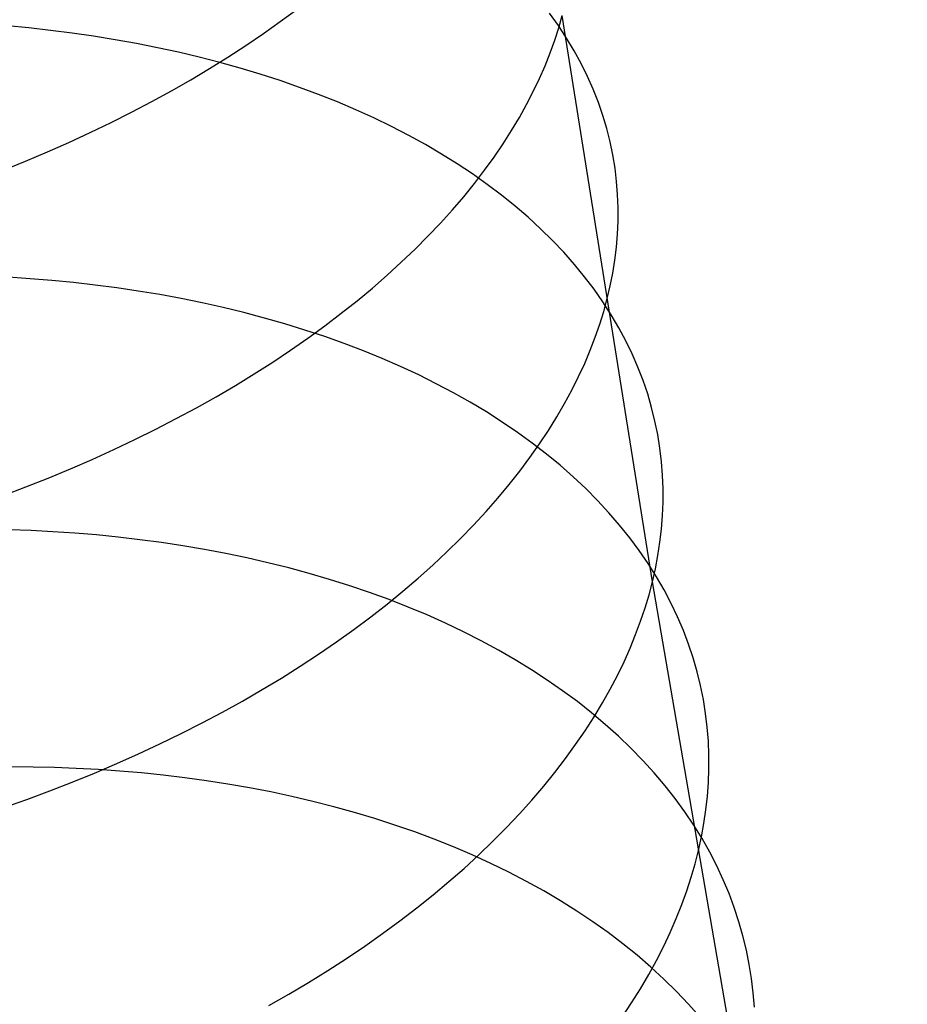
# Model space of a CAD drawing. Extents: x -37 to 483, y -973 to -253.
# Tile 9 of 197: x 40 to 52, y -917 to -904. Entities that reach past the tile are written whole.
import ezdxf

# ---------------------------------------------------------------- set-up
doc = ezdxf.new("R2010")
doc.units = 0
doc.layers.add('PREDEFINITO', color=7, linetype='CONTINUOUS')

msp = doc.modelspace()

# ---------------------------------------------------------------- linework, layer by layer
at = {"layer": 'PREDEFINITO'}
for p, q in [((43.883, -904.147, 96.132), (44.099, -903.987, 96.315)), ((47.543, -904.2, 110.194), (47.427, -904.038, 110.439)), ((47.547, -904.228, 102.956), (47.593, -904.065, 103.175)), ((48.781, -911.518, 107.24), (47.593, -904.065, 103.175)), ((40.574, -904.231, 118.53), (40.289, -904.203, 118.628)), ((43.661, -904.304, 95.952), (43.883, -904.147, 96.132)), ((47.651, -904.364, 109.948), (47.543, -904.2, 110.194)), ((40.86, -904.262, 118.426), (40.574, -904.231, 118.53)), ((41.144, -904.298, 118.317), (40.86, -904.262, 118.426)), ((41.427, -904.339, 118.201), (41.144, -904.298, 118.317)), ((41.709, -904.385, 118.08), (41.427, -904.339, 118.201)), ((43.431, -904.46, 95.777), (43.661, -904.304, 95.952)), ((47.494, -904.393, 102.737), (47.547, -904.228, 102.956)), ((41.989, -904.435, 117.953), (41.709, -904.385, 118.08)), ((42.268, -904.491, 117.82), (41.989, -904.435, 117.953)), ((43.195, -904.613, 95.607), (43.431, -904.46, 95.777)), ((47.435, -904.56, 102.518), (47.494, -904.393, 102.737)), ((47.751, -904.531, 109.702), (47.651, -904.364, 109.948)), ((42.544, -904.551, 117.681), (42.268, -904.491, 117.82)), ((42.817, -904.615, 117.536), (42.544, -904.551, 117.681)), ((47.368, -904.727, 102.298), (47.435, -904.56, 102.518)), ((47.843, -904.699, 109.456), (47.751, -904.531, 109.702)), ((43.088, -904.685, 117.386), (42.817, -904.615, 117.536)), ((42.953, -904.764, 95.441), (43.195, -904.613, 95.607)), ((43.356, -904.76, 117.23), (43.088, -904.685, 117.386)), ((47.294, -904.897, 102.077), (47.368, -904.727, 102.298)), ((47.926, -904.868, 109.209), (47.843, -904.699, 109.456)), ((42.705, -904.912, 95.281), (42.953, -904.764, 95.441)), ((43.62, -904.839, 117.069), (43.356, -904.76, 117.23)), ((43.88, -904.923, 116.902), (43.62, -904.839, 117.069)), ((42.451, -905.057, 95.126), (42.705, -904.912, 95.281)), ((44.136, -905.012, 116.73), (43.88, -904.923, 116.902)), ((47.213, -905.067, 101.857), (47.294, -904.897, 102.077)), ((48.002, -905.038, 108.963), (47.926, -904.868, 109.209)), ((42.191, -905.199, 94.977), (42.451, -905.057, 95.126)), ((44.388, -905.106, 116.553), (44.136, -905.012, 116.73)), ((44.636, -905.204, 116.37), (44.388, -905.106, 116.553)), ((47.125, -905.238, 101.637), (47.213, -905.067, 101.857)), ((48.069, -905.21, 108.717), (48.002, -905.038, 108.963)), ((41.926, -905.338, 94.833), (42.191, -905.199, 94.977)), ((44.878, -905.307, 116.183), (44.636, -905.204, 116.37)), ((47.03, -905.41, 101.418), (47.125, -905.238, 101.637)), ((48.129, -905.382, 108.471), (48.069, -905.21, 108.717)), ((41.656, -905.474, 94.695), (41.926, -905.338, 94.833)), ((45.115, -905.415, 115.991), (44.878, -905.307, 116.183)), ((41.381, -905.607, 94.563), (41.656, -905.474, 94.695)), ((45.347, -905.527, 115.794), (45.115, -905.415, 115.991)), ((46.927, -905.582, 101.199), (47.03, -905.41, 101.418)), ((48.18, -905.555, 108.226), (48.129, -905.382, 108.471)), ((41.102, -905.736, 94.438), (41.381, -905.607, 94.563)), ((45.573, -905.644, 115.593), (45.347, -905.527, 115.794)), ((46.816, -905.756, 100.981), (46.927, -905.582, 101.199)), ((48.224, -905.729, 107.983), (48.18, -905.555, 108.226)), ((40.818, -905.861, 94.318), (41.102, -905.736, 94.438)), ((45.792, -905.764, 115.387), (45.573, -905.644, 115.593)), ((46.006, -905.89, 115.177), (45.792, -905.764, 115.387)), ((46.698, -905.929, 100.764), (46.816, -905.756, 100.981)), ((48.26, -905.902, 107.74), (48.224, -905.729, 107.983)), ((40.53, -905.983, 94.204), (40.818, -905.861, 94.318)), ((46.213, -906.019, 114.963), (46.006, -905.89, 115.177)), ((40.239, -906.101, 94.097), (40.53, -905.983, 94.204)), ((46.414, -906.152, 114.746), (46.213, -906.019, 114.963)), ((46.572, -906.103, 100.548), (46.698, -905.929, 100.764)), ((48.288, -906.076, 107.499), (48.26, -905.902, 107.74)), ((46.607, -906.289, 114.525), (46.414, -906.152, 114.746)), ((46.438, -906.277, 100.334), (46.572, -906.103, 100.548)), ((48.309, -906.25, 107.26), (48.288, -906.076, 107.499)), ((46.297, -906.451, 100.122), (46.438, -906.277, 100.334)), ((48.323, -906.424, 107.023), (48.309, -906.25, 107.26)), ((46.794, -906.429, 114.301), (46.607, -906.289, 114.525)), ((46.148, -906.625, 99.912), (46.297, -906.451, 100.122)), ((46.973, -906.574, 114.074), (46.794, -906.429, 114.301)), ((48.329, -906.598, 106.787), (48.323, -906.424, 107.023)), ((45.992, -906.798, 99.704), (46.148, -906.625, 99.912)), ((47.145, -906.721, 113.844), (46.973, -906.574, 114.074)), ((48.328, -906.771, 106.554), (48.329, -906.598, 106.787)), ((45.827, -906.971, 99.498), (45.992, -906.798, 99.704)), ((47.309, -906.872, 113.612), (47.145, -906.721, 113.844)), ((48.321, -906.943, 106.323), (48.328, -906.771, 106.554)), ((47.465, -907.026, 113.377), (47.309, -906.872, 113.612)), ((45.656, -907.143, 99.295), (45.827, -906.971, 99.498)), ((47.614, -907.183, 113.14), (47.465, -907.026, 113.377)), ((48.306, -907.115, 106.094), (48.321, -906.943, 106.323)), ((45.476, -907.314, 99.095), (45.656, -907.143, 99.295)), ((47.755, -907.342, 112.902), (47.614, -907.183, 113.14)), ((48.285, -907.286, 105.869), (48.306, -907.115, 106.094)), ((45.289, -907.484, 98.899), (45.476, -907.314, 99.095)), ((48.258, -907.456, 105.646), (48.285, -907.286, 105.869)), ((47.888, -907.504, 112.661), (47.755, -907.342, 112.902)), ((40.59, -907.53, 120.708), (40.305, -907.511, 120.794)), ((40.876, -907.553, 120.615), (40.59, -907.53, 120.708)), ((41.162, -907.581, 120.518), (40.876, -907.553, 120.615)), ((41.447, -907.614, 120.414), (41.162, -907.581, 120.518)), ((45.095, -907.653, 98.705), (45.289, -907.484, 98.899)), ((48.012, -907.669, 112.42), (47.888, -907.504, 112.661)), ((48.225, -907.624, 105.425), (48.258, -907.456, 105.646)), ((41.731, -907.651, 120.305), (41.447, -907.614, 120.414)), ((42.015, -907.693, 120.19), (41.731, -907.651, 120.305)), ((42.297, -907.74, 120.069), (42.015, -907.693, 120.19)), ((44.894, -907.82, 98.516), (45.095, -907.653, 98.705)), ((48.129, -907.835, 112.177), (48.012, -907.669, 112.42)), ((48.185, -907.792, 105.208), (48.225, -907.624, 105.425)), ((42.577, -907.792, 119.942), (42.297, -907.74, 120.069)), ((42.855, -907.848, 119.81), (42.577, -907.792, 119.942)), ((44.685, -907.985, 98.33), (44.894, -907.82, 98.516)), ((48.238, -908.004, 111.934), (48.129, -907.835, 112.177)), ((48.14, -907.96, 104.992), (48.185, -907.792, 105.208)), ((43.132, -907.91, 119.672), (42.855, -907.848, 119.81)), ((43.405, -907.976, 119.528), (43.132, -907.91, 119.672)), ((48.087, -908.129, 104.775), (48.14, -907.96, 104.992)), ((43.676, -908.048, 119.379), (43.405, -907.976, 119.528)), ((43.944, -908.124, 119.224), (43.676, -908.048, 119.379)), ((44.47, -908.149, 98.148), (44.685, -907.985, 98.33)), ((48.338, -908.175, 111.69), (48.238, -908.004, 111.934)), ((44.208, -908.206, 119.063), (43.944, -908.124, 119.224)), ((44.469, -908.292, 118.898), (44.208, -908.206, 119.063)), ((44.247, -908.311, 97.971), (44.47, -908.149, 98.148)), ((48.028, -908.299, 104.558), (48.087, -908.129, 104.775)), ((48.43, -908.347, 111.446), (48.338, -908.175, 111.69)), ((44.018, -908.47, 97.798), (44.247, -908.311, 97.971)), ((44.725, -908.383, 118.727), (44.469, -908.292, 118.898)), ((47.962, -908.472, 104.34), (48.028, -908.299, 104.558)), ((48.514, -908.52, 111.201), (48.43, -908.347, 111.446)), ((43.783, -908.627, 97.63), (44.018, -908.47, 97.798)), ((44.977, -908.48, 118.551), (44.725, -908.383, 118.727)), ((45.225, -908.58, 118.369), (44.977, -908.48, 118.551)), ((47.889, -908.645, 104.122), (47.962, -908.472, 104.34)), ((45.467, -908.686, 118.183), (45.225, -908.58, 118.369)), ((48.59, -908.695, 110.957), (48.514, -908.52, 111.201)), ((43.541, -908.782, 97.467), (43.783, -908.627, 97.63)), ((45.705, -908.797, 117.993), (45.467, -908.686, 118.183)), ((47.808, -908.819, 103.905), (47.889, -908.645, 104.122)), ((48.658, -908.871, 110.713), (48.59, -908.695, 110.957)), ((43.293, -908.934, 97.309), (43.541, -908.782, 97.467)), ((45.936, -908.912, 117.797), (45.705, -908.797, 117.993)), ((47.72, -908.995, 103.687), (47.808, -908.819, 103.905)), ((48.718, -909.047, 110.47), (48.658, -908.871, 110.713)), ((43.039, -909.083, 97.157), (43.293, -908.934, 97.309)), ((46.163, -909.031, 117.597), (45.936, -908.912, 117.797)), ((47.625, -909.171, 103.47), (47.72, -908.995, 103.687)), ((42.78, -909.229, 97.009), (43.039, -909.083, 97.157)), ((46.383, -909.155, 117.393), (46.163, -909.031, 117.597)), ((48.77, -909.225, 110.228), (48.718, -909.047, 110.47)), ((42.515, -909.371, 96.868), (42.78, -909.229, 97.009)), ((46.597, -909.283, 117.185), (46.383, -909.155, 117.393)), ((47.523, -909.348, 103.254), (47.625, -909.171, 103.47)), ((48.814, -909.403, 109.987), (48.77, -909.225, 110.228)), ((42.245, -909.511, 96.732), (42.515, -909.371, 96.868)), ((46.804, -909.416, 116.973), (46.597, -909.283, 117.185)), ((47.413, -909.526, 103.038), (47.523, -909.348, 103.254)), ((41.971, -909.647, 96.602), (42.245, -909.511, 96.732)), ((47.005, -909.552, 116.758), (46.804, -909.416, 116.973)), ((47.295, -909.704, 102.824), (47.413, -909.526, 103.038)), ((48.85, -909.581, 109.746), (48.814, -909.403, 109.987)), ((41.692, -909.779, 96.478), (41.971, -909.647, 96.602)), ((47.199, -909.693, 116.539), (47.005, -909.552, 116.758)), ((48.879, -909.759, 109.508), (48.85, -909.581, 109.746)), ((41.408, -909.908, 96.36), (41.692, -909.779, 96.478)), ((47.169, -909.883, 102.611), (47.295, -909.704, 102.824)), ((47.386, -909.837, 116.317), (47.199, -909.693, 116.539)), ((48.901, -909.938, 109.271), (48.879, -909.759, 109.508)), ((41.121, -910.033, 96.248), (41.408, -909.908, 96.36)), ((47.036, -910.061, 102.399), (47.169, -909.883, 102.611)), ((47.565, -909.985, 116.092), (47.386, -909.837, 116.317)), ((40.83, -910.154, 96.143), (41.121, -910.033, 96.248)), ((47.737, -910.136, 115.864), (47.565, -909.985, 116.092)), ((48.915, -910.116, 109.036), (48.901, -909.938, 109.271)), ((40.536, -910.27, 96.044), (40.83, -910.154, 96.143)), ((46.896, -910.239, 102.19), (47.036, -910.061, 102.399)), ((47.902, -910.291, 115.634), (47.737, -910.136, 115.864)), ((48.921, -910.294, 108.803), (48.915, -910.116, 109.036)), ((40.239, -910.383, 95.952), (40.536, -910.27, 96.044)), ((46.747, -910.418, 101.982), (46.896, -910.239, 102.19)), ((48.059, -910.448, 115.401), (47.902, -910.291, 115.634)), ((48.921, -910.471, 108.572), (48.921, -910.294, 108.803)), ((46.591, -910.595, 101.776), (46.747, -910.418, 101.982)), ((48.208, -910.609, 115.166), (48.059, -910.448, 115.401)), ((48.914, -910.648, 108.343), (48.921, -910.471, 108.572)), ((46.427, -910.772, 101.573), (46.591, -910.595, 101.776)), ((48.349, -910.773, 114.93), (48.208, -910.609, 115.166)), ((48.9, -910.824, 108.117), (48.914, -910.648, 108.343)), ((46.256, -910.949, 101.373), (46.427, -910.772, 101.573)), ((48.482, -910.939, 114.692), (48.349, -910.773, 114.93)), ((40.606, -910.844, 122.861), (40.321, -910.833, 122.937)), ((40.892, -910.859, 122.78), (40.606, -910.844, 122.861)), ((41.178, -910.878, 122.694), (40.892, -910.859, 122.78)), ((41.464, -910.902, 122.602), (41.178, -910.878, 122.694)), ((41.749, -910.931, 122.504), (41.464, -910.902, 122.602)), ((42.034, -910.964, 122.401), (41.749, -910.931, 122.504)), ((46.077, -911.124, 101.176), (46.256, -910.949, 101.373)), ((48.608, -911.107, 114.453), (48.482, -910.939, 114.692)), ((48.88, -910.999, 107.894), (48.9, -910.824, 108.117)), ((42.319, -911.002, 122.292), (42.034, -910.964, 122.401)), ((42.602, -911.046, 122.177), (42.319, -911.002, 122.292)), ((42.885, -911.094, 122.057), (42.602, -911.046, 122.177)), ((48.853, -911.173, 107.673), (48.88, -910.999, 107.894)), ((43.165, -911.147, 121.931), (42.885, -911.094, 122.057)), ((43.444, -911.205, 121.799), (43.165, -911.147, 121.931)), ((43.72, -911.268, 121.662), (43.444, -911.205, 121.799)), ((45.891, -911.298, 100.981), (46.077, -911.124, 101.176)), ((48.725, -911.278, 114.213), (48.608, -911.107, 114.453)), ((48.82, -911.346, 107.455), (48.853, -911.173, 107.673)), ((43.994, -911.336, 121.519), (43.72, -911.268, 121.662)), ((44.265, -911.41, 121.37), (43.994, -911.336, 121.519)), ((45.697, -911.471, 100.791), (45.891, -911.298, 100.981)), ((48.834, -911.451, 113.972), (48.725, -911.278, 114.213)), ((44.533, -911.488, 121.216), (44.265, -911.41, 121.37)), ((48.781, -911.518, 107.24), (48.82, -911.346, 107.455)), ((48.934, -911.626, 113.73), (48.834, -911.451, 113.972)), ((44.798, -911.571, 121.057), (44.533, -911.488, 121.216)), ((45.058, -911.66, 120.892), (44.798, -911.571, 121.057)), ((45.496, -911.643, 100.604), (45.697, -911.471, 100.791)), ((48.736, -911.69, 107.026), (48.781, -911.518, 107.24)), ((49.997, -918.585, 111.416), (48.781, -911.518, 107.24)), ((45.315, -911.753, 120.722), (45.058, -911.66, 120.892)), ((45.288, -911.813, 100.42), (45.496, -911.643, 100.604)), ((48.684, -911.863, 106.812), (48.736, -911.69, 107.026)), ((49.027, -911.802, 113.488), (48.934, -911.626, 113.73)), ((45.073, -911.98, 100.241), (45.288, -911.813, 100.42)), ((45.567, -911.852, 120.547), (45.315, -911.753, 120.722)), ((45.815, -911.955, 120.367), (45.567, -911.852, 120.547)), ((49.112, -911.98, 113.246), (49.027, -911.802, 113.488)), ((44.851, -912.146, 100.066), (45.073, -911.98, 100.241)), ((46.058, -912.064, 120.183), (45.815, -911.955, 120.367)), ((48.625, -912.038, 106.597), (48.684, -911.863, 106.812)), ((49.188, -912.159, 113.005), (49.112, -911.98, 113.246)), ((46.296, -912.177, 119.993), (46.058, -912.064, 120.183)), ((48.559, -912.214, 106.382), (48.625, -912.038, 106.597)), ((44.622, -912.31, 99.896), (44.851, -912.146, 100.066)), ((46.528, -912.295, 119.799), (46.296, -912.177, 119.993)), ((48.487, -912.392, 106.166), (48.559, -912.214, 106.382)), ((49.256, -912.339, 112.764), (49.188, -912.159, 113.005)), ((44.387, -912.471, 99.73), (44.622, -912.31, 99.896)), ((46.755, -912.417, 119.601), (46.528, -912.295, 119.799)), ((49.317, -912.52, 112.523), (49.256, -912.339, 112.764)), ((44.146, -912.629, 99.569), (44.387, -912.471, 99.73)), ((46.975, -912.544, 119.399), (46.755, -912.417, 119.601)), ((48.407, -912.571, 105.951), (48.487, -912.392, 106.166)), ((43.899, -912.785, 99.414), (44.146, -912.629, 99.569)), ((47.189, -912.676, 119.192), (46.975, -912.544, 119.399)), ((48.319, -912.751, 105.736), (48.407, -912.571, 105.951)), ((49.369, -912.702, 112.283), (49.317, -912.52, 112.523)), ((47.397, -912.811, 118.982), (47.189, -912.676, 119.192)), ((48.225, -912.932, 105.521), (48.319, -912.751, 105.736)), ((49.414, -912.884, 112.044), (49.369, -912.702, 112.283)), ((43.645, -912.937, 99.263), (43.899, -912.785, 99.414)), ((47.599, -912.951, 118.769), (47.397, -912.811, 118.982)), ((49.451, -913.067, 111.807), (49.414, -912.884, 112.044)), ((43.386, -913.087, 99.118), (43.645, -912.937, 99.263)), ((47.793, -913.095, 118.552), (47.599, -912.951, 118.769)), ((48.122, -913.113, 105.308), (48.225, -912.932, 105.521)), ((43.122, -913.233, 98.979), (43.386, -913.087, 99.118)), ((47.98, -913.243, 118.331), (47.793, -913.095, 118.552)), ((48.013, -913.295, 105.095), (48.122, -913.113, 105.308)), ((49.48, -913.25, 111.571), (49.451, -913.067, 111.807)), ((42.853, -913.376, 98.845), (43.122, -913.233, 98.979)), ((48.16, -913.394, 118.108), (47.98, -913.243, 118.331)), ((49.502, -913.433, 111.337), (49.48, -913.25, 111.571)), ((42.579, -913.516, 98.717), (42.853, -913.376, 98.845)), ((47.895, -913.478, 104.883), (48.013, -913.295, 105.095)), ((48.333, -913.549, 117.882), (48.16, -913.394, 118.108)), ((42.3, -913.651, 98.595), (42.579, -913.516, 98.717)), ((47.77, -913.661, 104.672), (47.895, -913.478, 104.883)), ((49.517, -913.615, 111.104), (49.502, -913.433, 111.337)), ((42.017, -913.783, 98.48), (42.3, -913.651, 98.595)), ((47.638, -913.843, 104.463), (47.77, -913.661, 104.672)), ((48.498, -913.708, 117.654), (48.333, -913.549, 117.882)), ((49.524, -913.798, 110.874), (49.517, -913.615, 111.104)), ((41.73, -913.911, 98.37), (42.017, -913.783, 98.48)), ((48.655, -913.869, 117.424), (48.498, -913.708, 117.654)), ((49.524, -913.979, 110.645), (49.524, -913.798, 110.874)), ((41.44, -914.035, 98.266), (41.73, -913.911, 98.37)), ((47.498, -914.026, 104.256), (47.638, -913.843, 104.463)), ((48.805, -914.034, 117.191), (48.655, -913.869, 117.424)), ((40.63, -913.956, 125.021), (40.347, -913.954, 125.086)), ((40.914, -913.962, 124.951), (40.63, -913.956, 125.021)), ((41.199, -913.973, 124.876), (40.914, -913.962, 124.951)), ((41.146, -914.155, 98.169), (41.44, -914.035, 98.266)), ((41.485, -913.988, 124.795), (41.199, -913.973, 124.876)), ((41.77, -914.008, 124.709), (41.485, -913.988, 124.795)), ((42.056, -914.033, 124.617), (41.77, -914.008, 124.709)), ((42.342, -914.063, 124.519), (42.056, -914.033, 124.617)), ((47.35, -914.209, 104.051), (47.498, -914.026, 104.256)), ((48.947, -914.202, 116.957), (48.805, -914.034, 117.191)), ((49.518, -914.161, 110.419), (49.524, -913.979, 110.645)), ((40.849, -914.271, 98.079), (41.146, -914.155, 98.169)), ((42.627, -914.097, 124.416), (42.342, -914.063, 124.519)), ((42.912, -914.136, 124.308), (42.627, -914.097, 124.416)), ((43.195, -914.18, 124.194), (42.912, -914.136, 124.308)), ((43.478, -914.23, 124.074), (43.195, -914.18, 124.194)), ((49.504, -914.341, 110.196), (49.518, -914.161, 110.419)), ((40.549, -914.382, 97.994), (40.849, -914.271, 98.079)), ((43.758, -914.284, 123.948), (43.478, -914.23, 124.074)), ((44.037, -914.344, 123.817), (43.758, -914.284, 123.948)), ((47.194, -914.391, 103.848), (47.35, -914.209, 104.051)), ((49.08, -914.372, 116.721), (48.947, -914.202, 116.957)), ((40.247, -914.489, 97.916), (40.549, -914.382, 97.994)), ((44.313, -914.409, 123.681), (44.037, -914.344, 123.817)), ((44.588, -914.479, 123.539), (44.313, -914.409, 123.681)), ((47.031, -914.573, 103.647), (47.194, -914.391, 103.848)), ((49.206, -914.545, 116.485), (49.08, -914.372, 116.721)), ((49.484, -914.52, 109.975), (49.504, -914.341, 110.196)), ((44.859, -914.554, 123.391), (44.588, -914.479, 123.539)), ((45.127, -914.634, 123.238), (44.859, -914.554, 123.391)), ((46.86, -914.753, 103.449), (47.031, -914.573, 103.647)), ((49.324, -914.72, 116.247), (49.206, -914.545, 116.485)), ((49.458, -914.699, 109.757), (49.484, -914.52, 109.975)), ((45.392, -914.72, 123.08), (45.127, -914.634, 123.238)), ((49.426, -914.876, 109.541), (49.458, -914.699, 109.757)), ((45.653, -914.81, 122.917), (45.392, -914.72, 123.08)), ((45.91, -914.906, 122.748), (45.653, -914.81, 122.917)), ((46.681, -914.933, 103.255), (46.86, -914.753, 103.449)), ((49.433, -914.897, 116.008), (49.324, -914.72, 116.247)), ((46.162, -915.007, 122.575), (45.91, -914.906, 122.748)), ((46.496, -915.112, 103.063), (46.681, -914.933, 103.255)), ((49.387, -915.052, 109.329), (49.426, -914.876, 109.541)), ((49.534, -915.076, 115.769), (49.433, -914.897, 116.008)), ((46.41, -915.113, 122.396), (46.162, -915.007, 122.575)), ((49.342, -915.228, 109.118), (49.387, -915.052, 109.329)), ((49.628, -915.256, 115.53), (49.534, -915.076, 115.769)), ((46.302, -915.289, 102.875), (46.496, -915.112, 103.063)), ((46.653, -915.224, 122.213), (46.41, -915.113, 122.396)), ((46.891, -915.34, 122.025), (46.653, -915.224, 122.213)), ((46.102, -915.464, 102.69), (46.302, -915.289, 102.875)), ((47.124, -915.461, 121.833), (46.891, -915.34, 122.025)), ((49.291, -915.406, 108.906), (49.342, -915.228, 109.118)), ((49.713, -915.438, 115.29), (49.628, -915.256, 115.53)), ((45.894, -915.638, 102.509), (46.102, -915.464, 102.69)), ((47.351, -915.587, 121.637), (47.124, -915.461, 121.833)), ((49.233, -915.585, 108.693), (49.291, -915.406, 108.906)), ((49.79, -915.622, 115.051), (49.713, -915.438, 115.29)), ((47.572, -915.717, 121.436), (47.351, -915.587, 121.637)), ((49.168, -915.766, 108.481), (49.233, -915.585, 108.693)), ((45.68, -915.81, 102.333), (45.894, -915.638, 102.509)), ((47.787, -915.852, 121.232), (47.572, -915.717, 121.436)), ((49.858, -915.806, 114.812), (49.79, -915.622, 115.051)), ((45.458, -915.98, 102.16), (45.68, -915.81, 102.333)), ((47.995, -915.991, 121.024), (47.787, -915.852, 121.232)), ((49.095, -915.948, 108.268), (49.168, -915.766, 108.481)), ((49.919, -915.992, 114.574), (49.858, -915.806, 114.812)), ((45.23, -916.148, 101.992), (45.458, -915.98, 102.16)), ((48.196, -916.134, 120.812), (47.995, -915.991, 121.024)), ((49.016, -916.131, 108.055), (49.095, -915.948, 108.268)), ((49.972, -916.178, 114.337), (49.919, -915.992, 114.574)), ((48.391, -916.281, 120.597), (48.196, -916.134, 120.812)), ((48.929, -916.315, 107.843), (49.016, -916.131, 108.055)), ((44.995, -916.313, 101.829), (45.23, -916.148, 101.992)), ((50.018, -916.365, 114.101), (49.972, -916.178, 114.337)), ((44.754, -916.475, 101.671), (44.995, -916.313, 101.829)), ((48.579, -916.433, 120.379), (48.391, -916.281, 120.597)), ((48.835, -916.501, 107.631), (48.929, -916.315, 107.843)), ((50.055, -916.552, 113.866), (50.018, -916.365, 114.101)), ((44.507, -916.634, 101.517), (44.754, -916.475, 101.671)), ((48.759, -916.588, 120.158), (48.579, -916.433, 120.379)), ((48.733, -916.687, 107.42), (48.835, -916.501, 107.631)), ((44.254, -916.791, 101.369), (44.507, -916.634, 101.517)), ((48.932, -916.747, 119.935), (48.759, -916.588, 120.158)), ((50.085, -916.739, 113.633), (50.055, -916.552, 113.866)), ((48.624, -916.873, 107.21), (48.733, -916.687, 107.42)), ((49.098, -916.909, 119.709), (48.932, -916.747, 119.935)), ((50.107, -916.926, 113.401), (50.085, -916.739, 113.633)), ((43.996, -916.944, 101.226), (44.254, -916.791, 101.369)), ((48.507, -917.06, 107.001), (48.624, -916.873, 107.21)), ((49.256, -917.075, 119.481), (49.098, -916.909, 119.709)), ((43.732, -917.094, 101.089), (43.996, -916.944, 101.226)), ((50.123, -917.114, 113.171), (50.107, -916.926, 113.401)), ((48.383, -917.248, 106.793), (48.507, -917.06, 107.001)), ((49.406, -917.244, 119.251), (49.256, -917.075, 119.481))]:
    msp.add_line(p, q, dxfattribs=at)
at = {"layer": 'PREDEFINITO', "extrusion": (0.963019, 0.006181, -0.269363)}
msp.add_arc((146.048, -217.428, -13.196), 1179.344, 153.960362, 158.74746, dxfattribs=at)

doc.saveas('drawing.dxf')
